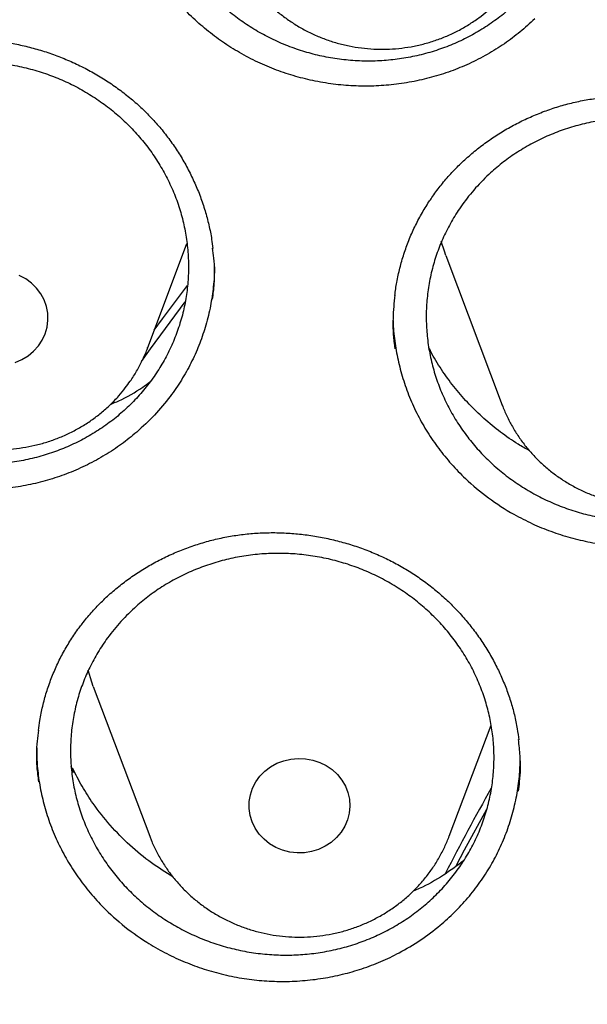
# Model space of a CAD drawing. Header units: millimetres. Extents: x 8 to 795, y 12 to 1770.
# Tile 93 of 136: x 373.79 to 378.3, y 1621.61 to 1629.42. Entities that reach past the tile are written whole.
import ezdxf

# ---------------------------------------------------------------- set-up
doc = ezdxf.new("R2010")
doc.units = ezdxf.units.MM

msp = doc.modelspace()

# ---------------------------------------------------------------- linework, layer by layer
at = {"color": 7, "linetype": 'Continuous', "lineweight": 30}
for p, q in [((374.8065, 1626.8111), (375.1203, 1627.6452)), ((377.1748, 1627.5496), (377.6218, 1626.3614)), ((376.7564, 1627.0917), (376.7562, 1627.0679)), ((374.8065, 1626.8111), (374.809, 1626.8177)), ((377.6218, 1626.3614), (377.6204, 1626.3652)), ((374.3778, 1624.1298), (374.8249, 1622.9416)), ((377.201, 1622.9416), (377.5325, 1623.8226)), ((374.2213, 1623.447), (374.2024, 1623.4938)), ((374.2133, 1623.4799), (374.2213, 1623.447))]:
    msp.add_line(p, q, dxfattribs=at)
at = {"color": 7, "linetype": 'Continuous', "lineweight": 30, "flags": 128}
for points in [[(377.1748, 1627.5496), (377.1627, 1627.5829), (377.1378, 1627.6602)], [(373.942, 1626.832), (373.9728, 1626.8785), (373.996, 1626.9288), (374.0112, 1626.9817), (374.018, 1627.0361), (374.0163, 1627.0909), (374.0061, 1627.1448), (373.9877, 1627.1968), (373.9614, 1627.2457), (373.9277, 1627.2905), (373.8875, 1627.3302), (373.8415, 1627.364), (373.7908, 1627.3912)], [(374.8616, 1626.9575), (374.927, 1627.0473), (375.1246, 1627.3122)], [(375.105, 1627.1825), (374.8297, 1626.8094), (374.7578, 1626.7087)], [(373.7586, 1626.7011), (373.8116, 1626.724), (373.8606, 1626.7538), (373.9043, 1626.7901), (373.942, 1626.832)], [(374.5453, 1626.4025), (374.5453, 1626.4025), (374.5267, 1626.3751)], [(374.3778, 1624.1298), (374.3657, 1624.1631), (374.3361, 1624.2571)], [(375.6665, 1623.3707), (375.6993, 1623.416), (375.7388, 1623.4564), (375.7842, 1623.4909), (375.8344, 1623.5189), (375.8884, 1623.5397), (375.9451, 1623.5529), (376.0032, 1623.5582), (376.0615, 1623.5556), (376.1188, 1623.5449), (376.1738, 1623.5266), (376.2255, 1623.501), (376.2725, 1623.4686), (376.3141, 1623.4301), (376.3492, 1623.3863), (376.3772, 1623.3382), (376.3973, 1623.2868), (376.4094, 1623.2332), (376.4129, 1623.1785), (376.4079, 1623.1239), (376.3945, 1623.0706), (376.373, 1623.0196), (376.3438, 1622.9722), (376.3076, 1622.9292), (376.265, 1622.8917), (376.2171, 1622.8604), (376.1649, 1622.8359), (376.1094, 1622.8188), (376.0518, 1622.8096), (375.9935, 1622.8082), (375.9355, 1622.8149), (375.8792, 1622.8294), (375.8257, 1622.8514), (375.7762, 1622.8805), (375.7318, 1622.9161), (375.6934, 1622.9573), (375.6618, 1623.0034), (375.6376, 1623.0533), (375.6215, 1623.1059), (375.6137, 1623.1602), (375.6144, 1623.215), (375.6236, 1623.2691), (375.6411, 1623.3214), (375.6665, 1623.3707)], [(377.4969, 1623.1513), (377.3205, 1622.8294), (377.2564, 1622.7073)]]:
    msp.add_lwpolyline(points, dxfattribs=at)
at = {"color": 7, "linetype": 'Continuous', "lineweight": 30}
msp.add_arc((389.9209, 1616.2374), 14.269, 150.23719, 153.31265, dxfattribs=at)
for points, knots in [([(358.7221, 1619.1057), (358.7239, 1619.1213), (358.7437, 1619.2923), (358.7887, 1619.6179), (358.8577, 1620.0824), (358.9349, 1620.5457), (359.0195, 1621.0079), (359.1117, 1621.4689), (359.2114, 1621.9284), (359.3185, 1622.3865), (359.4331, 1622.843), (359.5551, 1623.2978), (359.6844, 1623.7508), (359.8212, 1624.2019), (359.9652, 1624.651), (360.1166, 1625.098), (360.2752, 1625.5427), (360.4411, 1625.9851), (360.6141, 1626.4251), (360.7942, 1626.8626), (360.9815, 1627.2974), (361.1758, 1627.7295), (361.3772, 1628.1588), (361.5855, 1628.5851), (361.8007, 1629.0084), (362.0228, 1629.4286), (362.2517, 1629.8456), (362.4873, 1630.2592), (362.7297, 1630.6694), (362.9787, 1631.076), (363.2343, 1631.4791), (363.4964, 1631.8784), (363.765, 1632.274), (364.04, 1632.6656), (364.3214, 1633.0533), (364.609, 1633.4369), (364.9029, 1633.8164), (365.2029, 1634.1915), (365.5089, 1634.5624), (365.821, 1634.9288), (366.139, 1635.2907), (366.4628, 1635.648), (366.7924, 1636.0006), (367.1277, 1636.3485), (367.4687, 1636.6915), (367.8151, 1637.0296), (368.1671, 1637.3627), (368.5244, 1637.6908), (368.887, 1638.0136), (369.2549, 1638.3313), (369.6278, 1638.6436), (370.0058, 1638.9506), (370.3888, 1639.2521), (370.7766, 1639.5481), (371.1692, 1639.8385), (371.5665, 1640.1232), (371.9683, 1640.4023), (372.3747, 1640.6755), (372.7855, 1640.9429), (373.2005, 1641.2044), (373.6198, 1641.4599), (374.0432, 1641.7094), (374.4705, 1641.9527), (374.9018, 1642.19), (375.337, 1642.421), (375.7758, 1642.6458), (376.2182, 1642.8643), (376.6641, 1643.0764), (377.1135, 1643.2821), (377.5661, 1643.4813), (378.0219, 1643.674), (378.4808, 1643.8602), (378.9427, 1644.0398), (379.4074, 1644.2128), (379.875, 1644.3791), (380.3451, 1644.5386), (380.8178, 1644.6915), (381.293, 1644.8375), (381.7704, 1644.9767), (382.2501, 1645.1091), (382.7318, 1645.2346), (383.2156, 1645.3531), (383.7012, 1645.4648), (384.1886, 1645.5694), (384.6776, 1645.6671), (385.1682, 1645.7578), (385.6602, 1645.8414), (386.1535, 1645.918), (386.648, 1645.9875), (387.1435, 1646.0499), (387.64, 1646.1052), (388.1374, 1646.1534), (388.6354, 1646.1945), (389.1341, 1646.2284), (389.6333, 1646.2552), (390.1329, 1646.2749), (390.6327, 1646.2874), (391.1327, 1646.2927), (391.6326, 1646.2909), (392.1325, 1646.2819), (392.6323, 1646.2657), (393.1316, 1646.2424), (393.6306, 1646.212), (394.129, 1646.1744), (394.6267, 1646.1297), (395.1236, 1646.0779), (395.6196, 1646.0189), (396.1147, 1645.9529), (396.6085, 1645.8798), (397.1012, 1645.7996), (397.5924, 1645.7124), (398.0822, 1645.6181), (398.5704, 1645.5169), (399.0569, 1645.4086), (399.5416, 1645.2935), (400.0244, 1645.1714), (400.5051, 1645.0424), (400.9836, 1644.9065), (401.4599, 1644.7638), (401.9338, 1644.6143), (402.4052, 1644.458), (402.874, 1644.295), (403.3401, 1644.1253), (403.8034, 1643.949), (404.2638, 1643.766), (404.7211, 1643.5765), (405.1753, 1643.3804), (405.6263, 1643.1779), (406.0739, 1642.9689), (406.518, 1642.7535), (406.9586, 1642.5319), (407.3955, 1642.3039), (407.8287, 1642.0697), (408.258, 1641.8293), (408.6833, 1641.5828), (409.1046, 1641.3303), (409.5218, 1641.0717), (409.9346, 1640.8072), (410.3431, 1640.5368), (410.7472, 1640.2606), (411.1467, 1639.9787), (411.5416, 1639.6911), (411.9318, 1639.3978), (412.3171, 1639.099), (412.6975, 1638.7947), (413.073, 1638.485), (413.4433, 1638.17), (413.8085, 1637.8496), (414.1684, 1637.5241), (414.523, 1637.1935), (414.8722, 1636.8579), (415.2158, 1636.5173), (415.5539, 1636.1718), (415.8863, 1635.8215), (416.213, 1635.4665), (416.5338, 1635.1068), (416.8488, 1634.7426), (417.1578, 1634.3739), (417.4607, 1634.0009), (417.7576, 1633.6235), (418.0483, 1633.242), (418.3327, 1632.8563), (418.6108, 1632.4666), (418.8826, 1632.073), (419.1479, 1631.6755), (419.4067, 1631.2742), (419.6589, 1630.8693), (419.9046, 1630.4609), (420.1435, 1630.0489), (420.3757, 1629.6336), (420.6011, 1629.215), (420.8197, 1628.7933), (421.0314, 1628.3684), (421.2362, 1627.9406), (421.4339, 1627.5099), (421.6247, 1627.0764), (421.8083, 1626.6402), (421.9849, 1626.2014), (422.1542, 1625.7602), (422.3164, 1625.3166), (422.4713, 1624.8707), (422.619, 1624.4227), (422.7593, 1623.9726), (422.8923, 1623.5205), (423.0179, 1623.0666), (423.1361, 1622.6109), (423.2469, 1622.1536), (423.3502, 1621.6947), (423.4461, 1621.2345), (423.5344, 1620.7729), (423.6152, 1620.3101), (423.6886, 1619.8462), (423.7537, 1619.3812), (423.7952, 1619.0621), (423.813, 1618.8977), (423.8139, 1618.8889)], [0, 0, 0, 0, 0.000525, 0.005758, 0.010991, 0.016224, 0.021457, 0.02669, 0.031923, 0.037156, 0.042389, 0.047622, 0.052854, 0.058087, 0.06332, 0.068553, 0.073785, 0.079018, 0.084251, 0.089483, 0.094716, 0.099949, 0.105181, 0.110413, 0.115646, 0.120878, 0.12611, 0.131343, 0.136575, 0.141807, 0.147039, 0.152271, 0.157503, 0.162735, 0.167967, 0.173199, 0.178431, 0.183663, 0.188894, 0.194126, 0.199358, 0.204589, 0.209821, 0.215052, 0.220284, 0.225515, 0.230746, 0.235978, 0.241209, 0.24644, 0.251671, 0.256902, 0.262133, 0.267364, 0.272595, 0.277826, 0.283057, 0.288288, 0.293519, 0.29875, 0.303981, 0.309211, 0.314442, 0.319673, 0.324903, 0.330134, 0.335365, 0.340595, 0.345826, 0.351056, 0.356287, 0.361517, 0.366748, 0.371978, 0.377208, 0.382439, 0.387669, 0.392899, 0.39813, 0.40336, 0.40859, 0.413821, 0.419051, 0.424281, 0.429511, 0.434741, 0.439972, 0.445202, 0.450432, 0.455662, 0.460892, 0.466122, 0.471353, 0.476583, 0.481813, 0.487043, 0.492273, 0.497503, 0.502733, 0.507963, 0.513194, 0.518424, 0.523654, 0.528884, 0.534114, 0.539344, 0.544574, 0.549804, 0.555035, 0.560265, 0.565495, 0.570725, 0.575955, 0.581185, 0.586416, 0.591646, 0.596876, 0.602106, 0.607337, 0.612567, 0.617797, 0.623027, 0.628258, 0.633488, 0.638718, 0.643949, 0.649179, 0.65441, 0.65964, 0.664871, 0.670101, 0.675332, 0.680562, 0.685793, 0.691023, 0.696254, 0.701485, 0.706715, 0.711946, 0.717177, 0.722408, 0.727638, 0.732869, 0.7381, 0.743331, 0.748562, 0.753793, 0.759024, 0.764256, 0.769487, 0.774718, 0.779949, 0.78518, 0.790412, 0.795643, 0.800875, 0.806106, 0.811338, 0.816569, 0.821801, 0.827033, 0.832264, 0.837496, 0.842728, 0.84796, 0.853192, 0.858424, 0.863656, 0.868888, 0.87412, 0.879352, 0.884584, 0.889817, 0.895049, 0.900281, 0.905514, 0.910746, 0.915979, 0.921211, 0.926444, 0.931676, 0.936909, 0.942142, 0.947374, 0.952607, 0.95784, 0.963073, 0.968306, 0.973539, 0.978772, 0.984005, 0.989238, 0.994471, 0.999704, 1, 1, 1, 1]), ([(375.3353, 1631.8368), (375.3037, 1631.8049), (375.2404, 1631.7408), (375.1557, 1631.6345), (375.0794, 1631.5207), (375.0137, 1631.4008), (374.9593, 1631.2768), (374.9161, 1631.1494), (374.884, 1631.0176), (374.8638, 1630.8834), (374.8557, 1630.7485), (374.8592, 1630.6139), (374.8747, 1630.4786), (374.9022, 1630.3448), (374.9411, 1630.2142), (374.991, 1630.0876), (375.0524, 1629.9641), (375.1245, 1629.8458), (375.2062, 1629.7342), (375.2969, 1629.6299), (375.3973, 1629.5321), (375.5056, 1629.4429), (375.6207, 1629.3631), (375.7418, 1629.2927), (375.8702, 1629.2316), (376.0033, 1629.181), (376.1393, 1629.1417), (376.2774, 1629.1134), (376.4186, 1629.0962), (376.5607, 1629.0905), (376.7019, 1629.0963), (376.8412, 1629.1132), (376.9797, 1629.1416), (377.115, 1629.1812), (377.2455, 1629.2314), (377.3703, 1629.2916), (377.4904, 1629.3624), (377.6036, 1629.4428), (377.7086, 1629.5318), (377.805, 1629.6284), (377.8932, 1629.7335), (377.9716, 1629.8457), (378.0394, 1629.9633), (378.0963, 1630.0855), (378.1428, 1630.2132), (378.1776, 1630.3443), (378.2006, 1630.4774), (378.2118, 1630.6114), (378.2112, 1630.7473), (378.1985, 1630.8828), (378.1741, 1631.0164), (378.1383, 1631.1471), (378.0907, 1631.2759), (378.0319, 1631.4005), (377.9627, 1631.5195), (377.8839, 1631.6323), (377.7947, 1631.7394), (377.6966, 1631.8389), (377.5907, 1631.9297), (377.4777, 1632.0117), (377.3566, 1632.0854), (377.2296, 1632.1489), (377.0984, 1632.2016), (376.964, 1632.2436), (376.8252, 1632.275), (376.6843, 1632.2949), (376.543, 1632.3034), (376.4023, 1632.3006), (376.2612, 1632.2863), (376.1221, 1632.2606), (375.9866, 1632.2239), (375.8557, 1632.1766), (375.7282, 1632.1185), (375.5966, 1632.0442), (375.4627, 1631.9523), (375.3779, 1631.8755), (375.3353, 1631.8368)], [0, 0, 0, 0, 0.0131775, 0.0264465, 0.0400042, 0.0536615, 0.066933, 0.0802044, 0.0936653, 0.1073223, 0.1205978, 0.1338732, 0.1473381, 0.160999, 0.1742809, 0.1875628, 0.2010343, 0.214702, 0.2279893, 0.2412767, 0.2547538, 0.2684273, 0.2816227, 0.2949097, 0.3084857, 0.3221616, 0.3354489, 0.3487361, 0.3622133, 0.3758871, 0.3891688, 0.4024504, 0.415922, 0.4295902, 0.4428654, 0.4561406, 0.4696055, 0.4832669, 0.4965376, 0.5098083, 0.5232686, 0.5369251, 0.5501952, 0.5634653, 0.5769248, 0.5905804, 0.6038541, 0.6171278, 0.6305909, 0.64425, 0.6575299, 0.6708097, 0.6842791, 0.6979446, 0.7112306, 0.7245165, 0.7379921, 0.7516641, 0.7648593, 0.7781461, 0.7917218, 0.8053975, 0.8186859, 0.8319742, 0.8454525, 0.8591275, 0.8724111, 0.8856947, 0.8991683, 0.9128385, 0.9261156, 0.9393928, 0.9528597, 0.9665231, 0.9831687, 1, 1, 1, 1]), ([(377.8784, 1629.4267), (377.8405, 1629.3918), (377.7645, 1629.3219), (377.6381, 1629.2285), (377.503, 1629.1439), (377.3606, 1629.0708), (377.2129, 1629.01), (377.0607, 1628.9618), (376.9031, 1628.9256), (376.743, 1628.9023), (376.5818, 1628.892), (376.4211, 1628.8949), (376.2593, 1628.9107), (376.0997, 1628.9395), (375.9436, 1628.981), (375.7923, 1629.0344), (375.6444, 1629.1004), (375.503, 1629.1779), (375.3689, 1629.2663), (375.2434, 1629.3646), (375.1255, 1629.4736), (375.0178, 1629.5915), (374.9211, 1629.7171), (374.836, 1629.8491), (374.762, 1629.9888), (374.7006, 1630.1334), (374.6524, 1630.2818), (374.617, 1630.4327), (374.5963, 1630.5873), (374.5875, 1630.696), (374.5897, 1630.7527), (374.5899, 1630.7569)], [0, 0, 0, 0, 0.034961, 0.070167, 0.106136, 0.142365, 0.177497, 0.212883, 0.24865, 0.284937, 0.320011, 0.355398, 0.391037, 0.42726, 0.46229, 0.497629, 0.533219, 0.569387, 0.604528, 0.639916, 0.675685, 0.711974, 0.747103, 0.782543, 0.818234, 0.854511, 0.889651, 0.925038, 0.960806, 0.997095, 1, 1, 1, 1]), ([(375.4825, 1629.9819), (375.4942, 1629.9533), (375.5177, 1629.8954), (375.562, 1629.812), (375.6129, 1629.7312), (375.6702, 1629.6545), (375.7335, 1629.5822), (375.8025, 1629.5149), (375.8767, 1629.4529), (375.9558, 1629.3966), (376.0393, 1629.3463), (376.1266, 1629.3025), (376.2173, 1629.2653), (376.3108, 1629.2349), (376.4065, 1629.2117), (376.5039, 1629.1957), (376.6024, 1629.1871), (376.7013, 1629.1859), (376.8001, 1629.1921), (376.8982, 1629.2057), (376.9948, 1629.2268), (377.0895, 1629.255), (377.1817, 1629.2903), (377.2707, 1629.3324), (377.3559, 1629.3812), (377.4332, 1629.4332), (377.48, 1629.4713), (377.5016, 1629.4887)], [0, 0, 0, 0, 0.038646, 0.078373, 0.11815, 0.157986, 0.197886, 0.237857, 0.277899, 0.318014, 0.358201, 0.398457, 0.438777, 0.479157, 0.51959, 0.560069, 0.600588, 0.641138, 0.681711, 0.722297, 0.762886, 0.803469, 0.844037, 0.88458, 0.925088, 0.965552, 1, 1, 1, 1]), ([(372.117, 1628.8045), (372.1316, 1628.8168), (372.1752, 1628.8537), (372.2519, 1628.9113), (372.3486, 1628.9753), (372.4501, 1629.0336), (372.556, 1629.086), (372.6658, 1629.1323), (372.779, 1629.1721), (372.895, 1629.2051), (373.0129, 1629.2311), (373.1323, 1629.25), (373.2523, 1629.2617), (373.3723, 1629.2661), (373.4917, 1629.2632), (373.6099, 1629.2529), (373.7273, 1629.2356), (373.8442, 1629.2111), (373.9605, 1629.1796), (374.0757, 1629.141), (374.1889, 1629.0955), (374.2995, 1629.0433), (374.4066, 1628.9848), (374.5095, 1628.9204), (374.6076, 1628.8505), (374.7001, 1628.7756), (374.7867, 1628.6961), (374.8672, 1628.6122), (374.9419, 1628.5237), (375.0112, 1628.4304), (375.0749, 1628.3325), (375.1325, 1628.2304), (375.1836, 1628.1247), (375.228, 1628.016), (375.2653, 1627.9049), (375.2949, 1627.792), (375.3154, 1627.6922), (375.3227, 1627.63), (375.3255, 1627.606)], [0, 0, 0, 0, 0.013985, 0.04197, 0.070086, 0.098392, 0.126867, 0.155477, 0.184182, 0.212933, 0.241666, 0.270321, 0.298847, 0.327203, 0.355354, 0.383269, 0.411039, 0.439125, 0.467509, 0.496136, 0.524938, 0.553839, 0.582754, 0.611578, 0.640235, 0.66866, 0.696801, 0.724656, 0.752478, 0.780636, 0.809041, 0.837655, 0.866428, 0.895308, 0.924237, 0.953145, 0.981975, 1, 1, 1, 1]), ([(372.3025, 1628.6711), (372.2697, 1628.6406), (372.2039, 1628.5793), (372.1153, 1628.4768), (372.0345, 1628.3666), (371.9642, 1628.2499), (371.9051, 1628.1287), (371.857, 1628.0036), (371.8199, 1627.8736), (371.7945, 1627.7409), (371.7811, 1627.607), (371.7794, 1627.473), (371.7897, 1627.3378), (371.812, 1627.2037), (371.8458, 1627.0723), (371.8908, 1626.9444), (371.9473, 1626.8191), (372.0147, 1626.6987), (372.0921, 1626.5845), (372.1786, 1626.4771), (372.2751, 1626.3759), (372.3801, 1626.2828), (372.4923, 1626.1987), (372.6107, 1626.124), (372.7363, 1626.0583), (372.8668, 1626.0031), (373.0008, 1625.9587), (373.1377, 1625.9251), (373.2785, 1625.9022), (373.4207, 1625.891), (373.562, 1625.8912), (373.702, 1625.9026), (373.8415, 1625.9254), (373.9783, 1625.9595), (374.1106, 1626.0044), (374.2378, 1626.0594), (374.3606, 1626.1251), (374.4769, 1626.2007), (374.5853, 1626.2851), (374.6854, 1626.3775), (374.7776, 1626.4787), (374.8603, 1626.5872), (374.9327, 1626.7016), (374.9943, 1626.821), (375.0457, 1626.9462), (375.0856, 1627.0754), (375.1136, 1627.2069), (375.1301, 1627.3397), (375.1347, 1627.4749), (375.1273, 1627.6103), (375.108, 1627.7441), (375.0773, 1627.8755), (375.0348, 1628.0054), (374.9809, 1628.1317), (374.9163, 1628.2528), (374.8419, 1628.368), (374.757, 1628.4781), (374.6626, 1628.5811), (374.5601, 1628.6758), (374.4503, 1628.7618), (374.3324, 1628.8395), (374.2085, 1628.9074), (374.0798, 1628.9649), (373.9471, 1629.012), (373.8093, 1629.0488), (373.6689, 1629.0742), (373.528, 1629.0882), (373.3873, 1629.0909), (373.2457, 1629.0823), (373.1057, 1629.0621), (372.9688, 1629.0309), (372.8361, 1628.989), (372.7064, 1628.9361), (372.5719, 1628.8673), (372.4344, 1628.7811), (372.3466, 1628.7079), (372.3025, 1628.6711)], [0, 0, 0, 0, 0.013176, 0.026444, 0.04, 0.053655, 0.066925, 0.080195, 0.093655, 0.10731, 0.120582, 0.133854, 0.147315, 0.160972, 0.174249, 0.187526, 0.200993, 0.214656, 0.227939, 0.241223, 0.254696, 0.268365, 0.281654, 0.294942, 0.30842, 0.322095, 0.33529, 0.348577, 0.362153, 0.375829, 0.389114, 0.4024, 0.415876, 0.429549, 0.442829, 0.456109, 0.469579, 0.483245, 0.496519, 0.509792, 0.523256, 0.536915, 0.550186, 0.563456, 0.576915, 0.590571, 0.603842, 0.617112, 0.630573, 0.644229, 0.657504, 0.670779, 0.684244, 0.697904, 0.711186, 0.724468, 0.737939, 0.751606, 0.764893, 0.778181, 0.791658, 0.805331, 0.818526, 0.831813, 0.845389, 0.859065, 0.872353, 0.88564, 0.899117, 0.912791, 0.926073, 0.939355, 0.952827, 0.966495, 0.983155, 1, 1, 1, 1]), ([(377.0621, 1628.0087), (377.0729, 1628.0241), (377.1055, 1628.0704), (377.1646, 1628.1447), (377.2414, 1628.2301), (377.3244, 1628.311), (377.4131, 1628.3873), (377.5072, 1628.4585), (377.6062, 1628.5242), (377.7096, 1628.584), (377.8168, 1628.6374), (377.9272, 1628.6843), (378.04, 1628.7242), (378.1548, 1628.7571), (378.2708, 1628.7827), (378.3877, 1628.8009), (378.5056, 1628.812), (378.6248, 1628.8161), (378.7453, 1628.8131), (378.8665, 1628.8029), (378.9876, 1628.7856), (379.1079, 1628.7613), (379.2264, 1628.7299), (379.3424, 1628.6918), (379.455, 1628.6471), (379.5637, 1628.5963), (379.6678, 1628.5395), (379.7671, 1628.4771), (379.8621, 1628.4087), (379.953, 1628.3345), (380.0398, 1628.2544), (380.1218, 1628.1688), (380.1984, 1628.0782), (380.2694, 1627.983), (380.334, 1627.8838), (380.3921, 1627.7811), (380.4431, 1627.6756), (380.4869, 1627.5679), (380.5233, 1627.4584), (380.5516, 1627.3478), (380.5701, 1627.2548), (380.5764, 1627.1986), (380.5785, 1627.1797)], [0, 0, 0, 0, 0.012589, 0.037847, 0.063222, 0.088768, 0.114463, 0.140278, 0.166176, 0.192112, 0.218028, 0.243871, 0.269596, 0.295166, 0.320551, 0.345725, 0.370771, 0.396094, 0.42168, 0.447479, 0.473429, 0.499464, 0.525503, 0.551454, 0.57725, 0.602831, 0.628152, 0.653214, 0.678244, 0.703586, 0.729146, 0.754893, 0.780782, 0.806766, 0.832795, 0.858808, 0.884753, 0.910591, 0.936293, 0.961842, 0.987204, 1, 1, 1, 1]), ([(377.5149, 1628.1932), (377.5486, 1628.2231), (377.6163, 1628.2832), (377.7283, 1628.3633), (377.8481, 1628.4355), (377.9741, 1628.4974), (378.1044, 1628.5485), (378.2382, 1628.5889), (378.3766, 1628.6187), (378.5173, 1628.6371), (378.6586, 1628.644), (378.7995, 1628.6398), (378.941, 1628.6241), (379.0808, 1628.597), (379.2173, 1628.559), (379.3495, 1628.5105), (379.4783, 1628.4511), (379.6015, 1628.3816), (379.7177, 1628.3028), (379.8262, 1628.2156), (379.9277, 1628.1192), (380.0202, 1628.0152), (380.1029, 1627.9049), (380.1755, 1627.7888), (380.2385, 1627.6659), (380.2903, 1627.5385), (380.3304, 1627.4084), (380.3588, 1627.2765), (380.3758, 1627.1415), (380.3806, 1627.0059), (380.3734, 1626.8711), (380.3545, 1626.7382), (380.3237, 1626.6062), (380.2811, 1626.4773), (380.2274, 1626.3531), (380.1634, 1626.2343), (380.0883, 1626.1201), (380.0032, 1626.0126), (379.9092, 1625.9129), (379.8072, 1625.8215), (379.6963, 1625.738), (379.5783, 1625.6639), (379.4545, 1625.5999), (379.3261, 1625.5463), (379.192, 1625.5028), (379.0544, 1625.4704), (378.9148, 1625.4493), (378.7744, 1625.4395), (378.6321, 1625.4409), (378.4903, 1625.4539), (378.3507, 1625.4781), (378.2141, 1625.5131), (378.0796, 1625.5594), (377.9496, 1625.6163), (377.8256, 1625.6831), (377.7082, 1625.7591), (377.5967, 1625.8449), (377.4935, 1625.9392), (377.3992, 1626.0408), (377.3142, 1626.1492), (377.2382, 1626.2652), (377.1727, 1626.3869), (377.1185, 1626.5124), (377.0757, 1626.641), (377.044, 1626.7737), (377.0242, 1626.9083), (377.0165, 1627.0433), (377.0206, 1627.1775), (377.0367, 1627.3121), (377.0647, 1627.4447), (377.1043, 1627.5738), (377.1548, 1627.6985), (377.2168, 1627.8198), (377.2957, 1627.945), (377.393, 1628.0723), (377.4741, 1628.1527), (377.5149, 1628.1932)], [0, 0, 0, 0, 0.013179, 0.026449, 0.040008, 0.053666, 0.066939, 0.080211, 0.093673, 0.107332, 0.120607, 0.133883, 0.147347, 0.161008, 0.174289, 0.187569, 0.201039, 0.214706, 0.227991, 0.241276, 0.254751, 0.268422, 0.281616, 0.294901, 0.308475, 0.322148, 0.335435, 0.348721, 0.362197, 0.37587, 0.389152, 0.402434, 0.415906, 0.429575, 0.442852, 0.456129, 0.469596, 0.483259, 0.496532, 0.509805, 0.523267, 0.536926, 0.550198, 0.56347, 0.576931, 0.590589, 0.603863, 0.617137, 0.6306, 0.64426, 0.657539, 0.670818, 0.684286, 0.697951, 0.711235, 0.724518, 0.737992, 0.751662, 0.764855, 0.77814, 0.791713, 0.805387, 0.818674, 0.831961, 0.845437, 0.859111, 0.872395, 0.885678, 0.899152, 0.912822, 0.926101, 0.939379, 0.952848, 0.966513, 0.983163, 1, 1, 1, 1]), ([(376.7692, 1627.233), (376.7739, 1627.2675), (376.7839, 1627.3403), (376.8083, 1627.4498), (376.8402, 1627.5613), (376.8796, 1627.6702), (376.926, 1627.7761), (376.9792, 1627.8783), (377.0258, 1627.9552), (377.0547, 1627.9978), (377.0621, 1628.0087)], [0, 0, 0, 0, 0.12522, 0.264159, 0.403053, 0.541607, 0.679597, 0.816848, 0.953237, 1, 1, 1, 1]), ([(374.7222, 1626.148), (374.6824, 1626.1154), (374.6026, 1626.05), (374.4712, 1625.9639), (374.3316, 1625.8871), (374.1852, 1625.8222), (374.0343, 1625.7697), (373.8796, 1625.73), (373.7201, 1625.7025), (373.5588, 1625.688), (373.3972, 1625.6865), (373.2368, 1625.698), (373.0759, 1625.7225), (372.918, 1625.7598), (372.7642, 1625.8095), (372.6159, 1625.8708), (372.4718, 1625.9444), (372.3347, 1626.0291), (372.2057, 1626.1243), (372.0856, 1626.2288), (371.9739, 1626.3436), (371.8728, 1626.4667), (371.7832, 1626.5967), (371.7055, 1626.7325), (371.6392, 1626.8753), (371.586, 1627.0225), (371.5458, 1627.1726), (371.5198, 1627.3244), (371.507, 1627.4515), (371.5082, 1627.5276), (371.5086, 1627.5522)], [0, 0, 0, 0, 0.035753, 0.071757, 0.10854, 0.14559, 0.181521, 0.21771, 0.25429, 0.2914, 0.327314, 0.363483, 0.399943, 0.437, 0.47287, 0.508992, 0.545402, 0.582405, 0.618348, 0.654543, 0.691128, 0.728247, 0.764163, 0.800331, 0.836889, 0.873979, 0.909892, 0.946058, 0.982613, 1, 1, 1, 1]), ([(375.3235, 1627.2017), (375.3286, 1627.2424), (375.342, 1627.3509), (375.341, 1627.4877), (375.3276, 1627.582), (375.3238, 1627.6083)], [0, 0, 0, 0, 0.301954, 0.805793, 1, 1, 1, 1]), ([(375.3372, 1627.4793), (375.3376, 1627.4647), (375.3394, 1627.3991), (375.3291, 1627.2823), (375.3056, 1627.1294), (375.2677, 1626.9797), (375.2169, 1626.8344), (375.1538, 1626.6946), (375.0779, 1626.5591), (374.9826, 1626.4204), (374.8661, 1626.28), (374.7703, 1626.1921), (374.7222, 1626.148)], [0, 0, 0, 0, 0.0288808, 0.1305065, 0.232947, 0.3370751, 0.4378353, 0.5393014, 0.6415786, 0.7455369, 0.8720675, 1, 1, 1, 1]), ([(376.7687, 1627.2357), (376.763, 1627.1747), (376.7511, 1627.0457), (376.7542, 1626.9024), (376.7679, 1626.8222), (376.7701, 1626.8097)], [0, 0, 0, 0, 0.430348, 0.911195, 1, 1, 1, 1]), ([(376.7559, 1627.0324), (376.7559, 1627.0309), (376.7554, 1626.9769), (376.7674, 1626.8725), (376.7923, 1626.7202), (376.8317, 1626.5712), (376.884, 1626.4241), (376.9494, 1626.2819), (377.0269, 1626.1456), (377.1155, 1626.0164), (377.216, 1625.8931), (377.3451, 1625.7598), (377.509, 1625.6226), (377.6894, 1625.5056), (377.8576, 1625.4198), (378.0072, 1625.3582), (378.1606, 1625.3089), (378.3192, 1625.2716), (378.48, 1625.2474), (378.6417, 1625.2362), (378.8028, 1625.2379), (378.9647, 1625.2526), (379.1242, 1625.2804), (379.2798, 1625.3209), (379.4303, 1625.3733), (379.5771, 1625.4383), (379.7284, 1625.5214), (379.8824, 1625.6243), (379.9801, 1625.7105), (380.0293, 1625.7537)], [0, 0, 0, 0, 0.001129, 0.038095, 0.073824, 0.109861, 0.146151, 0.183038, 0.218842, 0.254957, 0.291325, 0.328285, 0.382127, 0.436829, 0.473903, 0.509732, 0.545877, 0.582277, 0.619275, 0.655105, 0.691186, 0.727655, 0.764658, 0.80044, 0.836538, 0.872891, 0.909843, 0.954674, 1, 1, 1, 1]), ([(372.4309, 1626.8116), (372.4392, 1626.7898), (372.4588, 1626.7384), (372.4979, 1626.6608), (372.5465, 1626.5787), (372.6019, 1626.5007), (372.6634, 1626.427), (372.7306, 1626.358), (372.8032, 1626.2943), (372.8809, 1626.2362), (372.963, 1626.184), (373.0492, 1626.1381), (373.1388, 1626.0987), (373.2315, 1626.0662), (373.3266, 1626.0407), (373.4235, 1626.0224), (373.5217, 1626.0115), (373.6206, 1626.0079), (373.7195, 1626.0118), (373.8178, 1626.0231), (373.915, 1626.0418), (374.0104, 1626.0678), (374.1034, 1626.1009), (374.1934, 1626.1409), (374.2799, 1626.1876), (374.3624, 1626.2406), (374.4403, 1626.2997), (374.513, 1626.3646), (374.5771, 1626.4308), (374.6144, 1626.4771), (374.6315, 1626.4983)], [0, 0, 0, 0, 0.026334, 0.06208, 0.097868, 0.133706, 0.169601, 0.205558, 0.241579, 0.277666, 0.313817, 0.350032, 0.386306, 0.422635, 0.459014, 0.495436, 0.531896, 0.568387, 0.604901, 0.641429, 0.677963, 0.714494, 0.751014, 0.787514, 0.823986, 0.86042, 0.89681, 0.933146, 0.969424, 1, 1, 1, 1]), ([(374.6315, 1626.4983), (374.6446, 1626.5158), (374.6769, 1626.5589), (374.7228, 1626.6315), (374.7671, 1626.7165), (374.7956, 1626.779), (374.8071, 1626.8137), (374.8086, 1626.8182)], [0, 0, 0, 0, 0.177509, 0.439167, 0.700518, 0.961371, 1, 1, 1, 1]), ([(377.838, 1625.9997), (377.8075, 1626.0167), (377.7274, 1626.0614), (377.606, 1626.1469), (377.4759, 1626.253), (377.3567, 1626.3686), (377.2476, 1626.4926), (377.1493, 1626.6268), (377.0798, 1626.7357), (377.0475, 1626.8011), (377.0398, 1626.8167)], [0, 0, 0, 0, 0.089504, 0.234533, 0.380629, 0.521522, 0.663394, 0.80835, 0.954372, 1, 1, 1, 1]), ([(374.5144, 1626.3678), (374.5361, 1626.3769), (374.6256, 1626.4145), (374.7308, 1626.4747), (374.8079, 1626.5325), (374.8268, 1626.5467)], [0, 0, 0, 0, 0.1949689, 0.8018056, 1, 1, 1, 1]), ([(377.6204, 1626.3654), (377.6206, 1626.3647), (377.6307, 1626.334), (377.6573, 1626.2755), (377.7004, 1626.1907), (377.751, 1626.1097), (377.8078, 1626.0326), (377.8707, 1625.96), (377.9393, 1625.8923), (378.0132, 1625.8299), (378.092, 1625.7732), (378.1751, 1625.7225), (378.2622, 1625.6782), (378.3527, 1625.6405), (378.446, 1625.6097), (378.5416, 1625.5859), (378.6389, 1625.5694), (378.7373, 1625.5602), (378.8362, 1625.5585), (378.935, 1625.5642), (379.0331, 1625.5773), (379.1299, 1625.5978), (379.2248, 1625.6255), (379.3171, 1625.6603), (379.4063, 1625.702), (379.4919, 1625.7502), (379.5733, 1625.8048), (379.65, 1625.8653), (379.7215, 1625.9315), (379.7873, 1626.0027), (379.8471, 1626.0787), (379.9007, 1626.1589), (379.947, 1626.243), (379.9793, 1626.311), (379.9936, 1626.3516), (379.9973, 1626.3622)], [0, 0, 0, 0, 0.000736, 0.032159, 0.063611, 0.095103, 0.12664, 0.158229, 0.189872, 0.221573, 0.253331, 0.285146, 0.317016, 0.348937, 0.380905, 0.412916, 0.444964, 0.477044, 0.509149, 0.541273, 0.573407, 0.605545, 0.637678, 0.6698, 0.701903, 0.733978, 0.766019, 0.798019, 0.829971, 0.861869, 0.89371, 0.925489, 0.957207, 0.988865, 1, 1, 1, 1]), ([(374.2892, 1624.6268), (374.3008, 1624.6416), (374.3358, 1624.6859), (374.3988, 1624.7567), (374.48, 1624.8374), (374.5672, 1624.9136), (374.6599, 1624.9848), (374.7577, 1625.0507), (374.8601, 1625.1109), (374.9665, 1625.1649), (375.0764, 1625.2126), (375.1892, 1625.2534), (375.3041, 1625.2873), (375.4205, 1625.3141), (375.5378, 1625.3336), (375.6555, 1625.3458), (375.7739, 1625.3508), (375.8932, 1625.3487), (376.0135, 1625.3396), (376.134, 1625.3234), (376.2541, 1625.3), (376.373, 1625.2697), (376.4897, 1625.2325), (376.6036, 1625.1887), (376.7138, 1625.1386), (376.8197, 1625.0826), (376.9207, 1625.021), (377.0166, 1624.9539), (377.1079, 1624.8812), (377.1949, 1624.8029), (377.2773, 1624.7189), (377.3547, 1624.6298), (377.4266, 1624.5359), (377.4924, 1624.4377), (377.5518, 1624.3359), (377.6044, 1624.2311), (377.6498, 1624.1237), (377.688, 1624.0145), (377.7183, 1623.904), (377.7401, 1623.8007), (377.7483, 1623.7341), (377.7519, 1623.7049)], [0, 0, 0, 0, 0.012826, 0.038552, 0.064396, 0.090414, 0.116583, 0.142875, 0.16925, 0.195666, 0.222062, 0.248385, 0.274589, 0.300636, 0.326494, 0.352138, 0.377653, 0.403448, 0.429511, 0.45579, 0.482225, 0.508744, 0.535268, 0.561702, 0.587977, 0.614034, 0.639826, 0.665353, 0.690847, 0.716656, 0.74269, 0.768913, 0.795284, 0.821752, 0.848266, 0.874765, 0.901194, 0.927514, 0.953697, 0.979723, 1, 1, 1, 1]), ([(374.7192, 1624.7656), (374.7536, 1624.7946), (374.8226, 1624.8528), (374.9364, 1624.9298), (375.0578, 1624.9988), (375.1852, 1625.0574), (375.3167, 1625.1052), (375.4513, 1625.1422), (375.5903, 1625.1685), (375.7314, 1625.1835), (375.8729, 1625.187), (376.0137, 1625.1794), (376.1549, 1625.1603), (376.2941, 1625.13), (376.4296, 1625.0889), (376.5607, 1625.0375), (376.6882, 1624.9752), (376.8095, 1624.9032), (376.9236, 1624.8222), (377.0302, 1624.7328), (377.1298, 1624.6342), (377.2203, 1624.528), (377.3006, 1624.4159), (377.3705, 1624.2985), (377.4305, 1624.175), (377.4792, 1624.0472), (377.5163, 1623.9168), (377.5418, 1623.7848), (377.5556, 1623.6501), (377.5573, 1623.515), (377.547, 1623.3811), (377.5251, 1623.2493), (377.4913, 1623.1187), (377.4458, 1622.9915), (377.3894, 1622.8692), (377.3226, 1622.7525), (377.245, 1622.6407), (377.1575, 1622.5357), (377.0613, 1622.4388), (376.9573, 1622.3503), (376.8446, 1622.2698), (376.7249, 1622.1989), (376.5997, 1622.1382), (376.4701, 1622.0879), (376.3351, 1622.0478), (376.1967, 1622.0189), (376.0567, 1622.0013), (375.9161, 1621.9948), (375.7739, 1621.9997), (375.6323, 1622.016), (375.4932, 1622.0435), (375.3575, 1622.0816), (375.2241, 1622.1309), (375.0954, 1622.1906), (374.9728, 1622.2602), (374.8572, 1622.3386), (374.7477, 1622.4268), (374.6466, 1622.5231), (374.5547, 1622.6265), (374.4722, 1622.7364), (374.3988, 1622.8538), (374.3361, 1622.9765), (374.2848, 1623.1027), (374.245, 1623.2317), (374.2163, 1623.3645), (374.1996, 1623.499), (374.195, 1623.6334), (374.2022, 1623.7669), (374.2213, 1623.9004), (374.2524, 1624.0317), (374.2949, 1624.1592), (374.3482, 1624.2821), (374.4129, 1624.4013), (374.4945, 1624.524), (374.5947, 1624.6482), (374.6776, 1624.7263), (374.7192, 1624.7656)], [0, 0, 0, 0, 0.0131815, 0.0264546, 0.0400164, 0.0536779, 0.0669534, 0.0802288, 0.0936938, 0.107355, 0.1206346, 0.1339143, 0.1473834, 0.1610488, 0.1743334, 0.187618, 0.2010922, 0.2147628, 0.227956, 0.2412409, 0.2548147, 0.2684883, 0.281775, 0.2950617, 0.3085383, 0.3222115, 0.3354945, 0.3487775, 0.3622503, 0.3759198, 0.3891976, 0.4024754, 0.4159429, 0.429607, 0.4428804, 0.4561538, 0.4696168, 0.4832762, 0.4965479, 0.5098197, 0.5232809, 0.5369384, 0.5502119, 0.5634854, 0.5769484, 0.5906076, 0.6038856, 0.6171636, 0.6306311, 0.6442948, 0.657578, 0.6708611, 0.6843339, 0.698003, 0.7112899, 0.7245767, 0.7380532, 0.7517262, 0.7649194, 0.7782042, 0.791778, 0.8054517, 0.8187361, 0.8320206, 0.8454948, 0.8591657, 0.8724452, 0.8857246, 0.8991938, 0.9128596, 0.9261341, 0.9394087, 0.9528729, 0.9665335, 0.983174, 1, 1, 1, 1]), ([(373.9423, 1623.7805), (373.9456, 1623.8067), (373.9536, 1623.8711), (373.9751, 1623.9722), (374.0054, 1624.0834), (374.0434, 1624.1924), (374.0883, 1624.2987), (374.1402, 1624.4015), (374.1987, 1624.5003), (374.2495, 1624.5748), (374.2809, 1624.616), (374.2892, 1624.6268)], [0, 0, 0, 0, 0.086179, 0.210996, 0.336063, 0.461092, 0.585815, 0.710029, 0.833573, 0.956336, 1, 1, 1, 1]), ([(373.9433, 1623.7831), (373.9391, 1623.7538), (373.9253, 1623.6572), (373.9244, 1623.5188), (373.9379, 1623.4115), (373.9429, 1623.3719)], [0, 0, 0, 0, 0.215476, 0.7106249, 1, 1, 1, 1]), ([(377.749, 1623.2973), (377.7527, 1623.3225), (377.7665, 1623.4153), (377.7678, 1623.5532), (377.7547, 1623.6643), (377.7496, 1623.7072)], [0, 0, 0, 0, 0.1856947, 0.6855335, 1, 1, 1, 1]), ([(373.9288, 1623.6424), (373.9292, 1623.6001), (373.9303, 1623.5074), (373.9481, 1623.3644), (373.9786, 1623.2144), (374.023, 1623.0655), (374.0805, 1622.9209), (374.1506, 1622.7814), (374.232, 1622.6484), (374.3256, 1622.5206), (374.4472, 1622.3814), (374.6034, 1622.2364), (374.7772, 1622.1107), (374.9405, 1622.0165), (375.0864, 1621.9474), (375.2369, 1621.8903), (375.3933, 1621.8449), (375.5527, 1621.8122), (375.7136, 1621.7925), (375.8747, 1621.7856), (376.0374, 1621.7917), (376.1982, 1621.8108), (376.356, 1621.8428), (376.5093, 1621.8869), (376.6596, 1621.9437), (376.8153, 1622.0182), (376.9748, 1622.1124), (377.0772, 1622.1928), (377.1287, 1622.2332)], [0, 0, 0, 0, 0.030244, 0.066247, 0.102562, 0.139131, 0.176301, 0.21238, 0.248772, 0.285418, 0.322661, 0.376928, 0.43206, 0.469426, 0.505549, 0.541925, 0.57869, 0.615991, 0.652129, 0.688519, 0.725301, 0.762621, 0.798716, 0.83513, 0.871802, 0.909077, 0.954289, 1, 1, 1, 1]), ([(377.1287, 1622.2332), (377.1673, 1622.2672), (377.2449, 1622.3354), (377.35, 1622.4501), (377.4463, 1622.5737), (377.5307, 1622.7048), (377.6025, 1622.8415), (377.6613, 1622.983), (377.708, 1623.1304), (377.7409, 1623.2809), (377.761, 1623.4299), (377.7631, 1623.528), (377.764, 1623.5758)], [0, 0, 0, 0, 0.0991443, 0.1989877, 0.301004, 0.4037643, 0.5031213, 0.6031932, 0.7043459, 0.806969, 0.9061252, 1, 1, 1, 1]), ([(375.0092, 1622.6183), (374.9519, 1622.6538), (374.8311, 1622.7285), (374.665, 1622.8667), (374.5091, 1623.0246), (374.3846, 1623.1832), (374.2861, 1623.3357), (374.2376, 1623.4319), (374.2133, 1623.4799)], [0, 0, 0, 0, 0.167706, 0.353196, 0.539278, 0.724768, 0.862384, 1, 1, 1, 1]), ([(374.8259, 1622.9412), (374.8295, 1622.931), (374.8436, 1622.891), (374.8755, 1622.8238), (374.9214, 1622.7404), (374.9744, 1622.6608), (375.0335, 1622.5853), (375.0986, 1622.5145), (375.1692, 1622.4487), (375.2449, 1622.3884), (375.3254, 1622.3339), (375.41, 1622.2855), (375.4984, 1622.2436), (375.59, 1622.2084), (375.6842, 1622.1802), (375.7805, 1622.1591), (375.8783, 1622.1453), (375.977, 1622.1389), (376.0759, 1622.1399), (376.1746, 1622.1484), (376.2722, 1622.1642), (376.3684, 1622.1874), (376.4624, 1622.2178), (376.5536, 1622.2552), (376.6416, 1622.2993), (376.7257, 1622.3499), (376.8054, 1622.4068), (376.8802, 1622.4694), (376.9496, 1622.5375), (377.0133, 1622.6106), (377.0708, 1622.6882), (377.1217, 1622.7699), (377.166, 1622.8544), (377.1895, 1622.9131), (377.2012, 1622.9422)], [0, 0, 0, 0, 0.010739, 0.042224, 0.073742, 0.105301, 0.136909, 0.16857, 0.200286, 0.23206, 0.263892, 0.29578, 0.327722, 0.359714, 0.391751, 0.423829, 0.455943, 0.488085, 0.520251, 0.552433, 0.584622, 0.616812, 0.648995, 0.681163, 0.713309, 0.745426, 0.777505, 0.80954, 0.841526, 0.873455, 0.905326, 0.937135, 0.968882, 1, 1, 1, 1]), ([(377.3151, 1622.7451), (377.2625, 1622.7063), (377.1513, 1622.6243), (377.0151, 1622.5459), (376.9307, 1622.5116), (376.9148, 1622.5052)], [0, 0, 0, 0, 0.421027, 0.890628, 1, 1, 1, 1])]:
    msp.add_open_spline(points, degree=3, knots=knots, dxfattribs=at)

doc.saveas('drawing.dxf')
